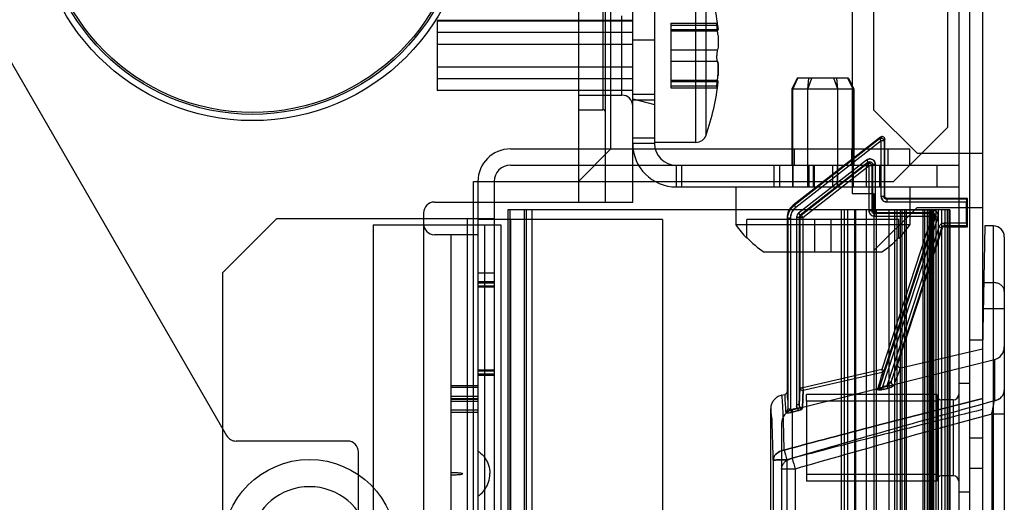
# Model space of a CAD drawing. Header units: millimetres. Extents: x 91 to 696, y 236 to 852.
# Tile 49 of 52: x 605 to 696, y 734 to 778. Entities that reach past the tile are written whole.
import ezdxf

# ---------------------------------------------------------------- set-up
doc = ezdxf.new("R2010")
doc.units = ezdxf.units.MM
doc.header["$LTSCALE"] = 70.538372
doc.layers.get('0').update_dxf_attribs({"linetype": 'CONTINUOUS'})

msp = doc.modelspace()

# ---------------------------------------------------------------- linework, layer by layer
at = {"color": 7, "linetype": 'Continuous'}
for p, q in [((690.415, 768.432), (690.415, 810.432)), ((658.915, 761.532), (658.915, 809.032)), ((661.415, 761.532), (661.415, 809.032)), ((656.415, 806.532), (656.415, 761.532)), ((591.415, 796.532), (624.035, 740.032)), ((659.415, 766.432), (659.415, 795.432)), ((663.415, 790.932), (663.415, 766.932)), ((691.415, 787.632), (691.415, 287.032)), ((692.415, 787.632), (692.415, 287.032)), ((693.615, 787.632), (693.615, 287.032)), ((667.219, 767.032), (667.219, 783.032)), ((668.162, 767.7), (668.162, 782.364)), ((681.615, 781.832), (681.615, 762.332)), ((683.615, 770.003), (683.615, 780.332)), ((658.665, 780.032), (658.665, 770.032)), ((660.415, 771.382), (660.415, 778.682)), ((643.415, 778.264), (643.415, 771.8)), ((661.415, 778.264), (643.415, 778.264)), ((643.415, 778.216), (661.415, 778.216)), ((664.915, 777.998), (669.17, 777.998)), ((664.915, 777.998), (664.915, 772.067)), ((664.915, 777.836), (669.213, 777.836)), ((669.213, 777.836), (669.282, 777.434)), ((669.213, 777.836), (669.282, 777.434)), ((669.213, 777.836), (669.282, 777.434)), ((669.213, 777.836), (669.282, 777.434)), ((643.415, 777.164), (661.415, 777.164)), ((664.915, 777.414), (669.286, 777.414)), ((664.915, 777.309), (669.213, 777.309)), ((643.415, 776.085), (661.415, 776.085)), ((663.415, 776.432), (661.415, 776.432)), ((664.915, 775.56), (669.213, 775.56)), ((643.415, 773.98), (661.415, 773.98)), ((664.915, 774.505), (669.213, 774.505)), ((643.415, 772.901), (661.415, 772.901)), ((664.915, 772.756), (669.213, 772.756)), ((664.915, 772.65), (669.286, 772.65)), ((664.915, 772.229), (669.213, 772.229)), ((669.213, 772.229), (669.267, 772.543)), ((669.213, 772.229), (669.267, 772.543)), ((669.213, 772.229), (669.267, 772.543)), ((669.213, 772.229), (669.267, 772.543)), ((676.56, 772.932), (676.06, 771.932)), ((676.141, 771.932), (676.619, 772.932)), ((681.269, 772.932), (676.56, 772.932)), ((677.524, 771.932), (677.639, 772.932)), ((677.531, 771.932), (677.895, 772.932)), ((680.298, 771.932), (679.934, 772.932)), ((680.305, 771.932), (680.191, 772.932)), ((681.689, 771.932), (681.21, 772.932)), ((681.269, 772.932), (681.769, 771.932)), ((643.415, 771.848), (661.415, 771.848)), ((661.415, 771.8), (643.415, 771.8)), ((656.415, 771.382), (660.415, 771.382)), ((663.415, 771.432), (661.415, 771.432)), ((664.915, 772.067), (669.17, 772.067)), ((681.769, 771.932), (676.06, 771.932)), ((676.06, 771.932), (676.06, 764.932)), ((676.141, 764.932), (676.141, 771.932)), ((677.524, 764.932), (677.524, 771.932)), ((677.531, 764.932), (677.531, 771.932)), ((680.298, 764.932), (680.298, 771.932)), ((680.305, 764.932), (680.305, 771.932)), ((681.689, 764.932), (681.689, 771.932)), ((681.769, 771.932), (681.769, 764.932)), ((661.415, 771.032), (663.415, 770.532)), ((663.415, 770.932), (661.415, 770.932)), ((656.415, 770.032), (658.665, 770.032)), ((687.586, 766.032), (683.615, 770.003)), ((690.415, 768.432), (685.415, 763.432)), ((663.415, 767.432), (661.415, 767.432)), ((663.415, 766.932), (661.415, 766.932)), ((667.219, 767.032), (663.415, 767.032)), ((684.211, 767.519), (676.191, 761.253)), ((684.139, 767.371), (676.263, 761.218)), ((684.293, 767.174), (676.417, 761.021)), ((684.211, 767.519), (684.139, 767.371)), ((684.139, 767.371), (684.293, 767.174)), ((684.543, 767.174), (684.293, 767.174)), ((684.293, 762.04), (684.293, 767.174)), ((684.615, 767.322), (684.543, 767.174)), ((684.543, 767.174), (684.543, 762.04)), ((684.615, 762.112), (684.615, 767.322)), ((650.165, 766.432), (686.915, 766.432)), ((659.415, 766.432), (656.415, 763.432)), ((676.265, 766.432), (676.265, 764.932)), ((681.565, 766.432), (681.565, 764.932)), ((684.915, 764.932), (684.915, 766.432)), ((686.915, 764.932), (686.915, 766.432)), ((687.586, 766.032), (693.615, 766.032)), ((650.165, 764.932), (691.415, 764.932)), ((665.415, 764.932), (665.415, 762.932)), ((665.915, 764.932), (665.915, 762.932)), ((674.415, 764.932), (674.415, 762.932)), ((674.915, 764.932), (674.915, 762.932)), ((676.11, 764.932), (676.11, 762.932)), ((676.188, 762.932), (676.188, 764.932)), ((682.929, 765.403), (676.685, 760.524)), ((683.083, 765.206), (676.839, 760.327)), ((683.017, 765.071), (676.905, 760.295)), ((683.171, 764.874), (677.059, 760.098)), ((677.536, 762.932), (677.536, 764.932)), ((677.567, 762.932), (677.567, 764.932)), ((677.615, 764.932), (677.615, 762.932)), ((678.015, 764.932), (678.015, 762.932)), ((678.115, 764.932), (678.115, 762.932)), ((679.815, 764.932), (679.815, 762.932)), ((680.262, 762.932), (680.262, 764.932)), ((680.294, 762.932), (680.294, 764.932)), ((681.641, 762.932), (681.641, 764.932)), ((681.719, 764.932), (681.719, 762.932)), ((682.915, 764.932), (682.915, 762.932)), ((682.929, 765.403), (683.083, 765.206)), ((683.083, 765.206), (683.017, 765.071)), ((683.017, 765.071), (683.171, 764.874)), ((683.421, 764.874), (683.171, 764.874)), ((683.171, 760.718), (683.171, 764.874)), ((683.487, 765.009), (683.421, 764.874)), ((683.421, 764.874), (683.421, 760.718)), ((683.737, 765.009), (683.487, 765.009)), ((683.487, 765.009), (683.487, 760.784)), ((683.737, 765.009), (683.737, 760.534)), ((684.115, 764.932), (684.115, 762.932)), ((689.415, 764.932), (689.415, 762.932)), ((646.765, 763.432), (685.415, 763.432)), ((646.765, 311.232), (646.765, 763.432)), ((647.165, 763.432), (647.165, 311.432)), ((648.665, 763.432), (648.665, 311.432)), ((665.415, 762.932), (691.415, 762.932)), ((670.915, 762.932), (670.915, 759.432)), ((681.615, 762.332), (683.615, 762.332)), ((683.615, 762.332), (683.615, 312.332)), ((686.915, 762.932), (686.915, 759.432)), ((643.165, 761.532), (661.415, 761.532)), ((676.263, 761.218), (676.191, 761.253)), ((684.543, 762.04), (684.293, 762.04)), ((684.615, 762.112), (684.543, 762.04)), ((684.865, 761.862), (684.793, 761.79)), ((692.143, 761.79), (684.793, 761.79)), ((684.793, 761.79), (684.793, 761.54)), ((692.141, 761.54), (684.793, 761.54)), ((692.215, 761.862), (684.865, 761.862)), ((692.141, 759.584), (692.141, 761.54)), ((692.215, 761.862), (692.143, 761.79)), ((692.215, 759.262), (692.215, 761.862)), ((642.165, 760.532), (642.165, 711.532)), ((690.615, 760.832), (649.915, 760.832)), ((649.915, 760.832), (649.915, 313.832)), ((650.115, 760.832), (650.115, 313.832)), ((651.415, 760.832), (651.415, 313.832)), ((651.615, 760.832), (651.615, 313.832)), ((652.115, 760.832), (652.115, 313.832)), ((676.263, 761.218), (676.417, 761.021)), ((676.685, 760.524), (676.839, 760.327)), ((680.615, 760.832), (680.615, 313.832)), ((680.915, 313.832), (680.915, 760.832)), ((681.215, 313.832), (681.215, 760.832)), ((681.815, 760.832), (681.815, 313.832)), ((681.915, 760.832), (681.915, 313.832)), ((682.915, 760.832), (682.915, 313.832)), ((683.421, 760.718), (683.171, 760.718)), ((683.487, 760.784), (683.421, 760.718)), ((689.035, 760.784), (683.487, 760.784)), ((687.586, 761.032), (683.615, 757.062)), ((683.737, 760.534), (683.671, 760.468)), ((688.944, 760.468), (683.671, 760.468)), ((683.671, 760.468), (683.671, 760.218)), ((689.035, 760.534), (683.737, 760.534)), ((683.815, 760.832), (683.815, 313.832)), ((685.015, 313.832), (685.015, 760.832)), ((685.515, 760.832), (685.515, 313.832)), ((685.715, 760.832), (685.715, 313.832)), ((686.037, 760.832), (686.037, 313.832)), ((686.211, 313.832), (686.211, 760.832)), ((686.442, 760.832), (686.442, 313.832)), ((686.615, 313.832), (686.615, 760.832)), ((687.586, 761.032), (693.615, 761.032)), ((688.115, 760.832), (688.115, 313.832)), ((688.288, 313.832), (688.288, 760.832)), ((688.519, 760.832), (688.519, 313.832)), ((688.692, 313.832), (688.692, 760.832)), ((688.815, 313.832), (688.815, 760.832)), ((688.915, 760.832), (688.915, 313.832)), ((689.035, 760.534), (688.944, 760.468)), ((688.944, 760.468), (688.944, 760.218)), ((689.015, 760.832), (689.015, 313.832)), ((689.035, 760.784), (689.035, 760.534)), ((689.115, 313.832), (689.115, 760.832)), ((689.345, 313.832), (689.345, 760.832)), ((689.515, 760.832), (689.515, 313.832)), ((689.845, 760.832), (689.845, 313.832)), ((690.165, 313.832), (690.165, 760.832)), ((690.401, 313.832), (690.401, 760.832)), ((690.515, 760.832), (690.515, 313.832)), ((690.6, 760.832), (690.6, 313.832)), ((690.601, 313.832), (690.601, 760.832)), ((690.615, 760.832), (690.615, 313.832)), ((628.665, 760.032), (623.665, 755.032)), ((628.665, 760.032), (648.665, 760.032)), ((637.515, 759.432), (649.265, 759.432)), ((637.515, 759.432), (637.515, 315.232)), ((646.165, 760.032), (646.165, 314.632)), ((664.165, 759.932), (647.165, 759.932)), ((647.765, 759.432), (647.765, 315.232)), ((649.265, 759.432), (649.265, 315.232)), ((650.165, 759.932), (650.165, 314.932)), ((664.165, 759.932), (664.165, 314.932)), ((686.915, 759.432), (670.915, 759.432)), ((685.915, 759.932), (671.915, 759.932)), ((671.915, 758.206), (671.915, 759.932)), ((675.615, 760.071), (675.615, 744.068)), ((675.687, 760.036), (675.615, 760.071)), ((675.937, 760.036), (675.687, 760.036)), ((675.687, 760.036), (675.687, 742.482)), ((675.937, 760.036), (675.937, 742.482)), ((676.743, 760.13), (676.493, 760.13)), ((676.493, 760.13), (676.493, 742.869)), ((676.743, 760.13), (676.743, 742.869)), ((676.809, 760.098), (676.743, 760.13)), ((677.059, 760.098), (676.809, 760.098)), ((676.809, 760.098), (676.809, 744.448)), ((676.905, 760.295), (676.839, 760.327)), ((676.905, 760.295), (677.059, 760.098)), ((677.059, 760.098), (677.059, 744.448)), ((678.165, 756.932), (678.165, 759.932)), ((679.665, 756.932), (679.665, 759.932)), ((688.944, 760.218), (683.671, 760.218)), ((689.273, 760.206), (684.128, 744.495)), ((688.944, 760.218), (684.33, 746.127)), ((689.51, 760.128), (684.396, 744.51)), ((689.182, 760.14), (684.567, 746.049)), ((685.915, 758.206), (685.915, 759.932)), ((689.182, 760.14), (688.944, 760.218)), ((689.273, 760.206), (689.182, 760.14)), ((689.51, 760.128), (689.273, 760.206)), ((692.141, 759.584), (690.069, 759.584)), ((690.069, 759.584), (690.069, 759.334)), ((647.165, 758.532), (643.165, 758.532)), ((644.665, 758.532), (644.665, 711.532)), ((689.594, 759.239), (684.803, 744.611)), ((689.831, 759.161), (685.204, 745.031)), ((689.883, 759.089), (685.796, 746.609)), ((689.831, 759.161), (689.594, 759.239)), ((689.831, 759.161), (689.883, 759.089)), ((692.143, 759.334), (690.069, 759.334)), ((690.069, 759.334), (690.121, 759.262)), ((690.121, 759.262), (692.215, 759.262)), ((692.143, 759.334), (692.215, 759.262)), ((693.812, 759.334), (693.615, 748.024)), ((694.615, 759.334), (693.812, 759.334)), ((694.615, 690.726), (694.615, 759.334)), ((695.615, 758.334), (695.615, 691.726)), ((684.323, 756.932), (673.506, 756.932)), ((623.665, 755.032), (623.665, 319.632)), ((647.165, 755.032), (648.665, 755.032)), ((648.665, 754.182), (647.165, 754.182)), ((648.665, 754.082), (647.165, 754.082)), ((693.721, 754.118), (694.615, 754.118)), ((648.665, 753.805), (647.165, 753.805)), ((648.665, 753.705), (647.165, 753.705)), ((695.615, 751.709), (693.679, 751.709)), ((693.615, 748.832), (692.415, 748.832)), ((686.09, 746.287), (693.615, 748.024)), ((676.1, 742.404), (694.705, 747.042)), ((694.705, 747.042), (694.705, 743.232)), ((648.665, 746.059), (647.165, 746.059)), ((648.665, 745.959), (647.165, 745.959)), ((684.33, 746.127), (677.059, 744.448)), ((677.115, 744.204), (684.386, 745.884)), ((684.33, 746.127), (684.567, 746.049)), ((684.33, 746.127), (684.386, 745.884)), ((684.33, 746.127), (684.386, 745.884)), ((648.665, 745.682), (647.165, 745.682)), ((648.665, 745.582), (647.165, 745.582)), ((644.665, 744.648), (647.165, 744.648)), ((647.165, 744.453), (644.665, 744.453)), ((676.809, 744.448), (677.059, 744.448)), ((677.059, 744.448), (676.983, 744.448)), ((677.059, 744.448), (677.115, 744.204)), ((684.279, 744.445), (684.128, 744.495)), ((684.803, 744.611), (684.396, 744.51)), ((684.396, 744.51), (684.452, 744.283)), ((684.452, 744.283), (684.86, 744.384)), ((684.86, 744.384), (684.452, 744.283)), ((684.803, 744.611), (684.86, 744.384)), ((692.415, 744.832), (691.415, 744.832)), ((647.165, 743.65), (644.665, 743.65)), ((644.665, 743.454), (647.165, 743.454)), ((644.665, 743.382), (647.165, 743.382)), ((647.165, 743.186), (644.665, 743.186)), ((675.123, 743.755), (675.42, 743.824)), ((689.415, 743.832), (677.415, 743.832)), ((677.415, 743.207), (677.415, 743.832)), ((689.415, 743.207), (677.415, 743.207)), ((677.415, 743.207), (677.415, 736.457)), ((689.415, 743.832), (689.415, 735.832)), ((690.915, 743.332), (689.815, 743.332)), ((689.815, 743.332), (689.815, 736.332)), ((690.915, 743.332), (690.915, 736.332)), ((647.165, 742.383), (644.665, 742.383)), ((674.115, 706.382), (674.115, 742.488)), ((675.937, 742.482), (675.687, 742.482)), ((676.582, 742.562), (675.931, 742.399)), ((675.931, 742.399), (675.987, 742.175)), ((675.987, 742.175), (676.638, 742.338)), ((676.638, 742.338), (675.987, 742.175)), ((676.1, 742.404), (676.1, 737.944)), ((676.743, 742.869), (676.493, 742.869)), ((676.581, 742.562), (676.638, 742.338)), ((644.665, 742.188), (647.165, 742.188)), ((675.496, 742.182), (675.533, 742.16)), ((675.555, 742.151), (675.533, 742.16)), ((695.615, 742.02), (694.457, 742.02)), ((694.457, 742.02), (694.457, 732.523)), ((675.115, 741.142), (675.115, 725.511)), ((635.165, 739.532), (624.901, 739.532)), ((692.415, 739.832), (693.615, 739.832)), ((636.165, 719.291), (636.165, 738.532)), ((674.345, 737.762), (674.345, 727.6)), ((675.588, 737.81), (675.588, 727.537)), ((676.369, 736.956), (675.115, 736.956)), ((676.369, 736.956), (676.369, 728.452)), ((693.615, 737.018), (692.415, 737.018)), ((689.415, 736.457), (677.415, 736.457)), ((677.415, 736.457), (677.415, 735.832)), ((690.915, 736.332), (689.815, 736.332)), ((689.415, 735.832), (677.415, 735.832)), ((692.415, 734.832), (691.415, 734.832))]:
    msp.add_line(p, q, dxfattribs=at)
for points in [[(683.994, 744.296), (683.971, 744.285), (683.947, 744.279), (683.926, 744.278)], [(683.926, 744.278), (683.93, 744.274), (683.936, 744.27), (683.942, 744.267)], [(683.994, 744.296), (683.977, 744.284), (683.96, 744.275), (683.942, 744.267)], [(676.972, 742.48), (676.957, 742.482), (676.942, 742.486), (676.927, 742.49)]]:
    msp.add_lwpolyline(points, dxfattribs=at)
for centre, radius in [((626.415, 789.032), 20), ((626.415, 789.032), 19.423), ((626.415, 789.032), 19.25), ((631.665, 729.832), 8)]:
    msp.add_circle(centre, radius, dxfattribs=at)
for centre, radius, start, end in [((647.331, 775.032), 22.083, 6.19203, 19.39117), ((659.97, 776.13), 9.317, 4.94718, 7.26945), ((660.083, 776.142), 9.204, 4.9327, 7.28385), ((659.97, 773.935), 9.317, 352.73056, 355.05281), ((660.083, 773.923), 9.204, 352.71615, 355.06726), ((647.331, 775.032), 22.083, 340.60883, 353.80798), ((660.415, 770.382), 1, 0, 90), ((658.665, 769.782), 0.25, 0.00103, 90), ((667.219, 768.032), 1, 270, 340.60883), ((665.415, 766.932), 4, 180, 270), ((665.415, 766.932), 2, 180, 270), ((684.293, 767.174), 0.25, 0, 128), ((684.365, 767.322), 0.25, 359.97556, 128.02514), ((650.165, 763.432), 3, 90, 180), ((650.165, 763.432), 1.5, 90, 180), ((683.171, 764.874), 0.25, 0, 128), ((643.165, 760.532), 1, 90, 180), ((677.115, 760.071), 1.5, 127.99751, 180.00249), ((684.793, 762.04), 0.5, 179.99181, 270.01107), ((677.186, 760.036), 1.249, 127.98474, 180.01526), ((676.992, 760.131), 0.5, 127.98463, 180.01537), ((683.671, 760.718), 0.5, 179.99181, 270.01107), ((683.737, 760.784), 0.25, 180, 270), ((688.944, 760.218), 0.25, 341.86767, 90), ((689.035, 760.284), 0.5, 341.86203, 90.00555), ((643.165, 759.532), 1, 180, 270), ((678.915, 764.932), 9.708, 214.50852, 223.85986), ((677.059, 760.098), 0.25, 128, 180), ((678.915, 764.932), 9.708, 316.14014, 325.49148), ((694.615, 758.334), 1, 0, 90), ((678.915, 764.932), 9.657, 223.54009, 235.9397), ((678.915, 764.932), 9.657, 304.0603, 316.45991), ((694.415, 748.207), 1.2, 283.99925, 359.99678), ((684.33, 746.127), 0.25, 283.00501, 341.86742), ((677.059, 744.448), 0.25, 180, 283.00599), ((956.471, -213.153), 991.561, 105.307142, 106.424785), ((689.815, 743.732), 0.4, 180, 270), ((690.915, 743.832), 0.5, 270, 360), ((676.415, 741.142), 1.3, 104.00487, 180.00001), ((675.397, 742.656), 0.483, 281.62157, 301.42683), ((1016.846, -554.639), 1336.743, 103.993085, 104.79079), ((675.359, 742.482), 0.578, 351.73925, 359.98831), ((993.091, -359.335), 1141.125, 105.171057, 106.114157), ((624.901, 740.532), 1, 210, 270), ((635.165, 738.532), 1, 0, 90), ((699.092, 744.492), 24.435, 193.70979, 195.86941), ((698.063, 744.22), 23.371, 193.66057, 195.91854), ((701.175, 744.238), 25.853, 194.09011, 196.36151), ((689.815, 735.932), 0.4, 90, 180), ((690.915, 735.832), 0.5, 0, 90), ((631.665, 729.832), 5.5, 10.47568, 169.52432)]:
    msp.add_arc(centre, radius, start, end, dxfattribs=at)
for centre, start_param, end_param in [((692.143, 761.54), 0.008727, 1.570796), ((692.143, 759.584), -4.712389, -3.150319)]:
    msp.add_ellipse(centre, major_axis=(0, 0.25), ratio=0.008727, start_param=start_param, end_param=end_param, dxfattribs=at)
for points, knots in [([(669.213, 777.309), (669.207, 777.354), (669.196, 777.45), (669.181, 777.593), (669.168, 777.743), (669.161, 777.852), (669.158, 778.083), (669.203, 777.89), (669.213, 777.836)], [0, 0, 0, 0, 0.158623, 0.338964, 0.511944, 0.659975, 0.806218, 1, 1, 1, 1]), ([(669.213, 777.309), (669.207, 777.354), (669.196, 777.45), (669.181, 777.593), (669.168, 777.743), (669.161, 777.852), (669.158, 778.083), (669.203, 777.89), (669.213, 777.836)], [0, 0, 0, 0, 0.158623, 0.338964, 0.511944, 0.659975, 0.806218, 1, 1, 1, 1]), ([(669.213, 777.309), (669.207, 777.354), (669.196, 777.45), (669.181, 777.593), (669.168, 777.743), (669.161, 777.852), (669.158, 778.083), (669.203, 777.89), (669.213, 777.836)], [0, 0, 0, 0, 0.158623, 0.338964, 0.511944, 0.659975, 0.806218, 1, 1, 1, 1]), ([(669.213, 777.309), (669.207, 777.354), (669.196, 777.45), (669.181, 777.593), (669.168, 777.743), (669.161, 777.852), (669.158, 778.083), (669.203, 777.89), (669.213, 777.836)], [0, 0, 0, 0, 0.158623, 0.338964, 0.511944, 0.659975, 0.806218, 1, 1, 1, 1]), ([(669.213, 777.836), (669.204, 777.887), (669.165, 778.102), (669.163, 777.766), (669.179, 777.626), (669.193, 777.465), (669.206, 777.362), (669.213, 777.309)], [0, 0, 0, 0, 0.184752, 0.449153, 0.619348, 0.808349, 1, 1, 1, 1]), ([(669.213, 777.836), (669.204, 777.887), (669.165, 778.102), (669.163, 777.766), (669.179, 777.626), (669.193, 777.465), (669.206, 777.362), (669.213, 777.309)], [0, 0, 0, 0, 0.184752, 0.449153, 0.619348, 0.808349, 1, 1, 1, 1]), ([(669.213, 777.836), (669.204, 777.887), (669.165, 778.102), (669.163, 777.766), (669.179, 777.626), (669.193, 777.465), (669.206, 777.362), (669.213, 777.309)], [0, 0, 0, 0, 0.184752, 0.449153, 0.619348, 0.808349, 1, 1, 1, 1]), ([(669.213, 777.836), (669.204, 777.887), (669.165, 778.102), (669.163, 777.766), (669.179, 777.626), (669.193, 777.465), (669.206, 777.362), (669.213, 777.309)], [0, 0, 0, 0, 0.184752, 0.449153, 0.619348, 0.808349, 1, 1, 1, 1]), ([(669.253, 776.933), (669.261, 776.844), (669.273, 776.67), (669.284, 776.418), (669.287, 776.187), (669.282, 775.98), (669.265, 775.773), (669.248, 775.631), (669.213, 775.56)], [0, 0, 0, 0, 0.19552, 0.378421, 0.546691, 0.697831, 0.827413, 1, 1, 1, 1]), ([(669.213, 775.56), (669.192, 775.517), (669.182, 775.428), (669.168, 775.297), (669.162, 775.167), (669.161, 775.078), (669.161, 775.032)], [0, 0, 0, 0, 0.26718, 0.493359, 0.743929, 1, 1, 1, 1]), ([(669.213, 774.505), (669.193, 774.546), (669.183, 774.632), (669.169, 774.76), (669.162, 774.893), (669.161, 774.985), (669.161, 775.032)], [0, 0, 0, 0, 0.254686, 0.477582, 0.733372, 1, 1, 1, 1]), ([(669.213, 774.505), (669.248, 774.433), (669.265, 774.29), (669.283, 774.083), (669.287, 773.874), (669.284, 773.643), (669.273, 773.392), (669.261, 773.22), (669.253, 773.131)], [0, 0, 0, 0, 0.173302, 0.303783, 0.455807, 0.624556, 0.807021, 1, 1, 1, 1]), ([(669.253, 773.131), (669.257, 773.184), (669.266, 773.287), (669.275, 773.441), (669.282, 773.591), (669.285, 773.736), (669.286, 773.872), (669.284, 774.026), (669.276, 774.178), (669.257, 774.346), (669.239, 774.451), (669.213, 774.505)], [0, 0, 0, 0, 0.11397, 0.225713, 0.334563, 0.439724, 0.539555, 0.630428, 0.774339, 0.868864, 1, 1, 1, 1]), ([(669.213, 772.756), (669.206, 772.707), (669.194, 772.604), (669.179, 772.455), (669.167, 772.305), (669.16, 772.2), (669.161, 771.984), (669.203, 772.174), (669.213, 772.229)], [0, 0, 0, 0, 0.173586, 0.361728, 0.53247, 0.67455, 0.805712, 1, 1, 1, 1]), ([(669.213, 772.756), (669.206, 772.707), (669.194, 772.604), (669.179, 772.455), (669.167, 772.305), (669.16, 772.2), (669.161, 771.984), (669.203, 772.174), (669.213, 772.229)], [0, 0, 0, 0, 0.173586, 0.361728, 0.53247, 0.67455, 0.805712, 1, 1, 1, 1]), ([(669.213, 772.756), (669.206, 772.707), (669.194, 772.604), (669.179, 772.455), (669.167, 772.305), (669.16, 772.2), (669.161, 771.984), (669.203, 772.174), (669.213, 772.229)], [0, 0, 0, 0, 0.173586, 0.361728, 0.53247, 0.67455, 0.805712, 1, 1, 1, 1]), ([(669.213, 772.756), (669.206, 772.707), (669.194, 772.604), (669.179, 772.455), (669.167, 772.305), (669.16, 772.2), (669.161, 771.984), (669.203, 772.174), (669.213, 772.229)], [0, 0, 0, 0, 0.173586, 0.361728, 0.53247, 0.67455, 0.805712, 1, 1, 1, 1]), ([(669.213, 772.229), (669.204, 772.18), (669.176, 771.989), (669.159, 772.247), (669.172, 772.359), (669.182, 772.493), (669.197, 772.623), (669.207, 772.712), (669.213, 772.756)], [0, 0, 0, 0, 0.180142, 0.374076, 0.515582, 0.674861, 0.84021, 1, 1, 1, 1]), ([(669.213, 772.229), (669.204, 772.18), (669.176, 771.989), (669.159, 772.247), (669.172, 772.359), (669.182, 772.493), (669.197, 772.623), (669.207, 772.712), (669.213, 772.756)], [0, 0, 0, 0, 0.180142, 0.374076, 0.515582, 0.674861, 0.84021, 1, 1, 1, 1]), ([(669.213, 772.229), (669.204, 772.18), (669.176, 771.989), (669.159, 772.247), (669.172, 772.359), (669.182, 772.493), (669.197, 772.623), (669.207, 772.712), (669.213, 772.756)], [0, 0, 0, 0, 0.180142, 0.374076, 0.515582, 0.674861, 0.84021, 1, 1, 1, 1]), ([(669.213, 772.229), (669.204, 772.18), (669.176, 771.989), (669.159, 772.247), (669.172, 772.359), (669.182, 772.493), (669.197, 772.623), (669.207, 772.712), (669.213, 772.756)], [0, 0, 0, 0, 0.180142, 0.374076, 0.515582, 0.674861, 0.84021, 1, 1, 1, 1]), ([(684.139, 767.371), (684.196, 767.415), (684.394, 767.467), (684.543, 767.277), (684.543, 767.174)], [0, 0, 0, 0, 0.410236, 1, 1, 1, 1]), ([(684.543, 767.174), (684.543, 767.246), (684.462, 767.434), (684.22, 767.435), (684.139, 767.371)], [0, 0, 0, 0, 0.410236, 1, 1, 1, 1]), ([(682.929, 765.403), (682.981, 765.441), (683.095, 765.502), (683.284, 765.517), (683.461, 765.468), (683.609, 765.358), (683.713, 765.2), (683.735, 765.073), (683.737, 765.009)], [0, 0, 0, 0, 0.174636, 0.338714, 0.500487, 0.662169, 0.825892, 1, 1, 1, 1]), ([(683.737, 765.009), (683.735, 765.073), (683.713, 765.2), (683.608, 765.359), (683.461, 765.469), (683.283, 765.517), (683.094, 765.502), (682.981, 765.441), (682.929, 765.403)], [0, 0, 0, 0, 0.174609, 0.338684, 0.500467, 0.662162, 0.825894, 1, 1, 1, 1]), ([(683.017, 765.071), (683.074, 765.115), (683.272, 765.167), (683.421, 764.977), (683.421, 764.874)], [0, 0, 0, 0, 0.410236, 1, 1, 1, 1]), ([(683.421, 764.874), (683.421, 764.946), (683.34, 765.134), (683.098, 765.134), (683.017, 765.071)], [0, 0, 0, 0, 0.410236, 1, 1, 1, 1]), ([(683.083, 765.206), (683.152, 765.26), (683.373, 765.288), (683.487, 765.097), (683.487, 765.009)], [0, 0, 0, 0, 0.499987, 1, 1, 1, 1]), ([(684.793, 761.54), (684.742, 761.539), (684.638, 761.555), (684.496, 761.627), (684.382, 761.74), (684.309, 761.883), (684.293, 761.988), (684.293, 762.04)], [0, 0, 0, 0, 0.194669, 0.395395, 0.600169, 0.802487, 1, 1, 1, 1]), ([(684.865, 761.862), (684.801, 761.862), (684.668, 761.915), (684.615, 762.048), (684.615, 762.112)], [0, 0, 0, 0, 0.500004, 1, 1, 1, 1]), ([(675.937, 760.036), (675.938, 760.161), (675.975, 760.414), (676.142, 760.758), (676.319, 760.943), (676.417, 761.021)], [0, 0, 0, 0, 0.33339, 0.66661, 1, 1, 1, 1]), ([(683.671, 760.218), (683.62, 760.218), (683.516, 760.234), (683.374, 760.305), (683.26, 760.418), (683.187, 760.561), (683.171, 760.666), (683.171, 760.718)], [0, 0, 0, 0, 0.194669, 0.395395, 0.600169, 0.802487, 1, 1, 1, 1]), ([(683.737, 760.534), (683.673, 760.534), (683.54, 760.587), (683.487, 760.72), (683.487, 760.784)], [0, 0, 0, 0, 0.5, 1, 1, 1, 1]), ([(688.944, 760.468), (689.005, 760.468), (689.163, 760.41), (689.209, 760.225), (689.182, 760.14)], [0, 0, 0, 0, 0.407252, 1, 1, 1, 1]), ([(689.182, 760.14), (689.201, 760.198), (689.195, 760.366), (689.033, 760.468), (688.944, 760.468)], [0, 0, 0, 0, 0.407252, 1, 1, 1, 1]), ([(690.069, 759.584), (690.015, 759.582), (689.91, 759.567), (689.772, 759.495), (689.659, 759.386), (689.612, 759.291), (689.594, 759.239)], [0, 0, 0, 0, 0.259693, 0.498541, 0.738188, 1, 1, 1, 1]), ([(695.615, 753.315), (695.615, 753.399), (695.579, 753.574), (695.431, 753.802), (695.204, 753.98), (694.924, 754.093), (694.719, 754.118), (694.615, 754.118)], [0, 0, 0, 0, 0.178881, 0.36631, 0.566888, 0.779804, 1, 1, 1, 1]), ([(684.386, 745.884), (684.383, 745.805), (684.295, 745.55), (684.156, 745.014), (684.011, 744.556), (683.926, 744.278)], [0, 0, 0, 0, 0.141278, 0.476769, 1, 1, 1, 1]), ([(684.567, 746.049), (684.565, 745.972), (684.481, 745.724), (684.349, 745.205), (684.209, 744.763), (684.128, 744.495)], [0, 0, 0, 0, 0.143211, 0.478672, 1, 1, 1, 1]), ([(685.796, 746.609), (685.733, 746.586), (685.702, 746.266), (685.446, 745.817), (685.305, 745.32), (685.204, 745.031)], [0, 0, 0, 0, 0.12016, 0.455819, 1, 1, 1, 1]), ([(685.498, 744.724), (685.599, 745.011), (685.738, 745.511), (685.995, 745.941), (686.026, 746.272), (686.09, 746.287)], [0, 0, 0, 0, 0.545865, 0.88135, 1, 1, 1, 1]), ([(685.796, 746.609), (685.775, 746.545), (685.787, 746.354), (685.993, 746.265), (686.09, 746.287)], [0, 0, 0, 0, 0.403842, 1, 1, 1, 1]), ([(684.803, 744.611), (684.853, 744.646), (684.949, 744.714), (685.085, 744.852), (685.179, 744.956), (685.204, 745.031)], [0, 0, 0, 0, 0.31335, 0.595087, 1, 1, 1, 1]), ([(685.204, 745.031), (685.19, 744.999), (685.151, 744.929), (685.06, 744.824), (684.944, 744.713), (684.852, 744.643), (684.803, 744.611)], [0, 0, 0, 0, 0.179269, 0.411328, 0.703506, 1, 1, 1, 1]), ([(685.204, 745.031), (685.184, 744.971), (685.209, 744.788), (685.401, 744.708), (685.498, 744.724)], [0, 0, 0, 0, 0.393811, 1, 1, 1, 1]), ([(685.204, 745.031), (685.184, 744.971), (685.209, 744.788), (685.402, 744.708), (685.498, 744.724)], [0, 0, 0, 0, 0.394206, 1, 1, 1, 1]), ([(675.613, 744.068), (675.613, 743.996), (675.558, 743.881), (675.457, 743.833), (675.42, 743.824)], [0, 0, 0, 0, 0.658424, 1, 1, 1, 1]), ([(675.615, 744.068), (675.672, 744.08), (675.589, 743.673), (675.709, 743.314), (675.68, 742.775), (675.687, 742.482)], [0, 0, 0, 0, 0.110927, 0.445897, 1, 1, 1, 1]), ([(676.743, 742.869), (676.746, 743.081), (676.756, 743.453), (676.773, 743.929), (676.784, 744.244), (676.801, 744.398), (676.809, 744.448)], [0, 0, 0, 0, 0.402992, 0.705291, 0.905332, 1, 1, 1, 1]), ([(676.809, 744.448), (676.789, 744.371), (676.786, 744.113), (676.756, 743.589), (676.749, 743.14), (676.743, 742.869)], [0, 0, 0, 0, 0.150345, 0.485054, 1, 1, 1, 1]), ([(676.809, 744.448), (676.821, 744.358), (676.883, 744.228), (677.025, 744.196), (677.115, 744.204)], [0, 0, 0, 0, 0.499994, 1, 1, 1, 1]), ([(677.047, 742.571), (677.052, 742.791), (677.062, 743.176), (677.075, 743.67), (677.095, 743.993), (677.101, 744.155), (677.114, 744.204)], [0, 0, 0, 0, 0.40417, 0.706815, 0.90601, 1, 1, 1, 1]), ([(677.115, 744.204), (677.108, 744.155), (677.091, 744.003), (677.079, 743.682), (677.061, 743.187), (677.051, 742.796), (677.047, 742.571)], [0, 0, 0, 0, 0.090565, 0.281886, 0.58795, 1, 1, 1, 1]), ([(684.128, 744.495), (684.116, 744.459), (684.072, 744.367), (683.987, 744.297), (683.926, 744.278)], [0, 0, 0, 0, 0.368644, 1, 1, 1, 1]), ([(683.926, 744.278), (683.987, 744.297), (684.071, 744.367), (684.116, 744.459), (684.128, 744.495)], [0, 0, 0, 0, 0.630618, 1, 1, 1, 1]), ([(683.926, 744.278), (683.965, 744.283), (684.044, 744.312), (684.158, 744.376), (684.238, 744.42), (684.279, 744.445)], [0, 0, 0, 0, 0.303367, 0.629088, 1, 1, 1, 1]), ([(684.249, 744.246), (684.2, 744.241), (684.094, 744.237), (683.972, 744.241), (683.926, 744.278)], [0, 0, 0, 0, 0.458442, 1, 1, 1, 1]), ([(683.942, 744.267), (683.994, 744.241), (684.103, 744.236), (684.205, 744.241), (684.249, 744.246)], [0, 0, 0, 0, 0.565965, 1, 1, 1, 1]), ([(684.279, 744.445), (684.245, 744.426), (684.152, 744.373), (684.059, 744.316), (683.994, 744.296)], [0, 0, 0, 0, 0.36367, 1, 1, 1, 1]), ([(684.86, 744.384), (684.944, 744.405), (685.1, 744.453), (685.313, 744.558), (685.47, 744.645), (685.498, 744.724)], [0, 0, 0, 0, 0.355713, 0.655035, 1, 1, 1, 1]), ([(685.498, 744.724), (685.471, 744.638), (685.3, 744.552), (685.087, 744.449), (684.937, 744.404), (684.86, 744.384)], [0, 0, 0, 0, 0.368374, 0.673502, 1, 1, 1, 1]), ([(695.615, 744.221), (695.615, 744.096), (695.575, 743.92), (695.464, 743.718), (695.362, 743.59), (695.24, 743.476), (695.094, 743.375), (694.914, 743.288), (694.779, 743.248), (694.705, 743.232)], [0, 0, 0, 0, 0.253311, 0.36538, 0.475992, 0.589321, 0.709669, 0.842947, 1, 1, 1, 1]), ([(694.705, 743.232), (694.949, 743.284), (695.406, 743.512), (695.615, 743.995), (695.615, 744.221)], [0, 0, 0, 0, 0.525024, 1, 1, 1, 1]), ([(675.123, 743.755), (675.009, 743.729), (674.789, 743.647), (674.505, 743.438), (674.285, 743.163), (674.146, 742.839), (674.115, 742.605), (674.115, 742.488)], [0, 0, 0, 0, 0.200547, 0.398785, 0.600365, 0.798876, 1, 1, 1, 1]), ([(675.353, 738.701), (675.345, 739.086), (675.33, 739.812), (675.304, 740.829), (675.277, 741.702), (675.248, 742.421), (675.22, 742.984), (675.193, 743.352), (675.173, 743.567), (675.155, 743.665), (675.148, 743.729), (675.129, 743.75), (675.123, 743.755)], [0, 0, 0, 0, 0.228239, 0.42947, 0.602234, 0.745073, 0.856066, 0.935651, 0.963542, 0.983454, 0.99542, 1, 1, 1, 1]), ([(693.615, 743.454), (693.542, 743.435), (690.25, 742.602), (684.156, 741.044), (678.147, 739.454), (675.353, 738.7)], [0, 0, 0, 0, 0.011897, 0.539855, 1, 1, 1, 1]), ([(675.353, 738.701), (678.147, 739.455), (684.156, 741.045), (690.25, 742.603), (693.542, 743.436), (693.615, 743.454)], [0, 0, 0, 0, 0.460146, 0.988104, 1, 1, 1, 1]), ([(675.496, 742.182), (675.489, 742.486), (675.518, 743.044), (675.394, 743.415), (675.479, 743.838), (675.42, 743.824)], [0, 0, 0, 0, 0.554302, 0.889166, 1, 1, 1, 1]), ([(694.457, 742.02), (694.482, 742.136), (694.531, 742.361), (694.599, 742.687), (694.657, 742.975), (694.691, 743.154), (694.705, 743.232)], [0, 0, 0, 0, 0.288014, 0.558604, 0.807235, 1, 1, 1, 1]), ([(674.345, 737.762), (674.333, 738.318), (674.315, 739.33), (674.256, 740.607), (674.25, 741.666), (674.142, 742.066), (674.176, 742.505), (674.115, 742.488)], [0, 0, 0, 0, 0.352347, 0.633115, 0.83685, 0.959685, 1, 1, 1, 1]), ([(675.688, 742.482), (675.688, 742.413), (675.655, 742.284), (675.55, 742.198), (675.496, 742.183)], [0, 0, 0, 0, 0.55088, 1, 1, 1, 1]), ([(675.496, 742.183), (675.55, 742.198), (675.655, 742.284), (675.688, 742.413), (675.688, 742.482)], [0, 0, 0, 0, 0.450094, 1, 1, 1, 1]), ([(676.638, 742.338), (676.681, 742.349), (676.797, 742.385), (676.909, 742.436), (676.972, 742.48)], [0, 0, 0, 0, 0.369062, 1, 1, 1, 1]), ([(676.972, 742.48), (676.911, 742.436), (676.798, 742.385), (676.682, 742.35), (676.638, 742.338)], [0, 0, 0, 0, 0.621091, 1, 1, 1, 1]), ([(677.047, 742.571), (676.992, 742.555), (676.854, 742.579), (676.758, 742.726), (676.743, 742.829), (676.743, 742.869)], [0, 0, 0, 0, 0.35506, 0.757369, 1, 1, 1, 1]), ([(676.743, 742.869), (676.743, 742.83), (676.758, 742.726), (676.855, 742.578), (676.993, 742.555), (677.047, 742.571)], [0, 0, 0, 0, 0.241083, 0.647607, 1, 1, 1, 1]), ([(677.047, 742.571), (677.007, 742.561), (676.929, 742.551), (676.85, 742.558), (676.812, 742.566)], [0, 0, 0, 0, 0.513406, 1, 1, 1, 1]), ([(675.555, 742.151), (675.593, 742.142), (675.683, 742.134), (675.828, 742.143), (675.933, 742.162), (675.987, 742.175)], [0, 0, 0, 0, 0.268312, 0.615888, 1, 1, 1, 1]), ([(647.165, 738.611), (647.197, 738.589), (647.39, 738.451), (647.748, 738.145), (648.169, 737.351), (648.265, 736.805), (648.265, 736.532)], [0, 0, 0, 0, 0.097112, 0.548556, 0.774278, 1, 1, 1, 1]), ([(674.345, 737.762), (674.351, 737.937), (674.46, 738.211), (674.833, 738.548), (675.161, 738.669), (675.353, 738.701)], [0, 0, 0, 0, 0.328933, 0.590542, 1, 1, 1, 1]), ([(675.353, 738.701), (675.161, 738.669), (674.833, 738.548), (674.46, 738.211), (674.351, 737.937), (674.345, 737.762)], [0, 0, 0, 0, 0.409458, 0.671067, 1, 1, 1, 1]), ([(675.588, 737.81), (675.469, 737.809), (675.243, 737.809), (674.898, 737.803), (674.623, 737.789), (674.432, 737.783), (674.364, 737.767), (674.345, 737.762)], [0, 0, 0, 0, 0.287914, 0.544076, 0.829976, 0.953118, 1, 1, 1, 1]), ([(674.345, 737.762), (674.364, 737.767), (674.432, 737.783), (674.623, 737.789), (674.898, 737.803), (675.243, 737.809), (675.469, 737.809), (675.588, 737.81)], [0, 0, 0, 0, 0.046881, 0.170024, 0.455924, 0.712086, 1, 1, 1, 1]), ([(675.115, 736.956), (675.115, 737.046), (675.147, 737.232), (675.286, 737.485), (675.502, 737.698), (675.78, 737.859), (675.991, 737.923), (676.1, 737.944)], [0, 0, 0, 0, 0.179878, 0.367013, 0.566049, 0.777895, 1, 1, 1, 1]), ([(675.115, 736.956), (675.115, 737.046), (675.147, 737.232), (675.286, 737.485), (675.502, 737.698), (675.78, 737.859), (675.991, 737.923), (676.1, 737.944)], [0, 0, 0, 0, 0.179862, 0.366986, 0.566008, 0.777839, 1, 1, 1, 1]), ([(644.665, 736.642), (644.723, 736.642), (644.894, 736.641), (645.117, 736.634), (645.334, 736.621), (645.491, 736.605), (645.622, 736.592), (645.708, 736.563), (645.765, 736.562), (645.765, 736.532)], [0, 0, 0, 0, 0.143795, 0.429197, 0.571898, 0.714598, 0.857299, 0.92865, 1, 1, 1, 1]), ([(644.665, 736.422), (644.723, 736.422), (644.894, 736.424), (645.117, 736.431), (645.334, 736.444), (645.491, 736.46), (645.622, 736.473), (645.708, 736.502), (645.765, 736.503), (645.765, 736.532)], [0, 0, 0, 0, 0.143795, 0.429197, 0.571898, 0.714598, 0.857299, 0.92865, 1, 1, 1, 1]), ([(647.165, 734.454), (647.197, 734.476), (647.39, 734.614), (647.748, 734.92), (648.169, 735.714), (648.265, 736.26), (648.265, 736.532)], [0, 0, 0, 0, 0.097112, 0.548556, 0.774278, 1, 1, 1, 1])]:
    msp.add_open_spline(points, degree=3, knots=knots, dxfattribs=at)
for points in [[(684.793, 761.79), (684.729, 761.79), (684.601, 761.848), (684.543, 761.976), (684.543, 762.04)], [(675.687, 760.036), (675.687, 760.261), (675.795, 760.714), (676.086, 761.079), (676.263, 761.218)], [(683.671, 760.468), (683.607, 760.468), (683.479, 760.526), (683.421, 760.654), (683.421, 760.718)], [(689.273, 760.206), (689.296, 760.277), (689.259, 760.446), (689.11, 760.534), (689.035, 760.534)], [(689.035, 760.534), (689.11, 760.534), (689.259, 760.446), (689.296, 760.277), (689.273, 760.206)], [(676.743, 760.13), (676.743, 760.18), (676.748, 760.243), (676.787, 760.273)], [(676.839, 760.327), (676.799, 760.297), (676.754, 760.254), (676.754, 760.204)], [(676.809, 760.098), (676.809, 760.148), (676.814, 760.21), (676.853, 760.241)], [(676.905, 760.295), (676.865, 760.265), (676.82, 760.222), (676.82, 760.172)], [(689.831, 759.161), (689.852, 759.225), (689.898, 759.311), (689.965, 759.311)], [(690.069, 759.334), (690.002, 759.334), (689.906, 759.317), (689.885, 759.253)], [(690.121, 759.262), (690.053, 759.262), (689.957, 759.244), (689.935, 759.179)], [(684.567, 746.049), (684.542, 745.972), (684.466, 745.902), (684.386, 745.884)], [(684.386, 745.884), (684.466, 745.902), (684.542, 745.972), (684.567, 746.049)], [(684.249, 744.246), (684.294, 744.251), (684.338, 744.257), (684.381, 744.267)], [(684.279, 744.445), (684.282, 744.395), (684.296, 744.336), (684.269, 744.294)], [(684.279, 744.445), (684.282, 744.395), (684.296, 744.336), (684.269, 744.294)], [(684.279, 744.445), (684.32, 744.463), (684.358, 744.486), (684.396, 744.51)], [(684.452, 744.283), (684.406, 744.272), (684.36, 744.26), (684.313, 744.255)], [(675.649, 742.244), (675.616, 742.226), (675.585, 742.202), (675.548, 742.196)], [(675.555, 742.151), (675.594, 742.172), (675.626, 742.206), (675.649, 742.244)], [(675.649, 742.244), (675.715, 742.274), (675.778, 742.312), (675.841, 742.347)], [(675.931, 742.399), (675.869, 742.364), (675.81, 742.326), (675.746, 742.295)], [(676.493, 742.869), (676.493, 742.797), (676.494, 742.717), (676.533, 742.657)], [(676.581, 742.562), (676.543, 742.622), (676.503, 742.689), (676.503, 742.76)], [(676.581, 742.562), (676.633, 742.562), (676.685, 742.563), (676.736, 742.565)], [(676.812, 742.566), (676.76, 742.565), (676.708, 742.563), (676.657, 742.563)], [(676.812, 742.566), (676.844, 742.533), (676.883, 742.505), (676.927, 742.49)], [(676.927, 742.49), (676.883, 742.505), (676.844, 742.533), (676.812, 742.566)], [(676.812, 742.566), (676.863, 742.562), (676.917, 742.538), (676.966, 742.555)], [(676.972, 742.48), (677.003, 742.504), (677.025, 742.539), (677.047, 742.571)], [(677.047, 742.571), (677.024, 742.539), (677.003, 742.505), (676.972, 742.48)]]:
    msp.add_open_spline(points, degree=3, dxfattribs=at)

doc.saveas('drawing.dxf')
